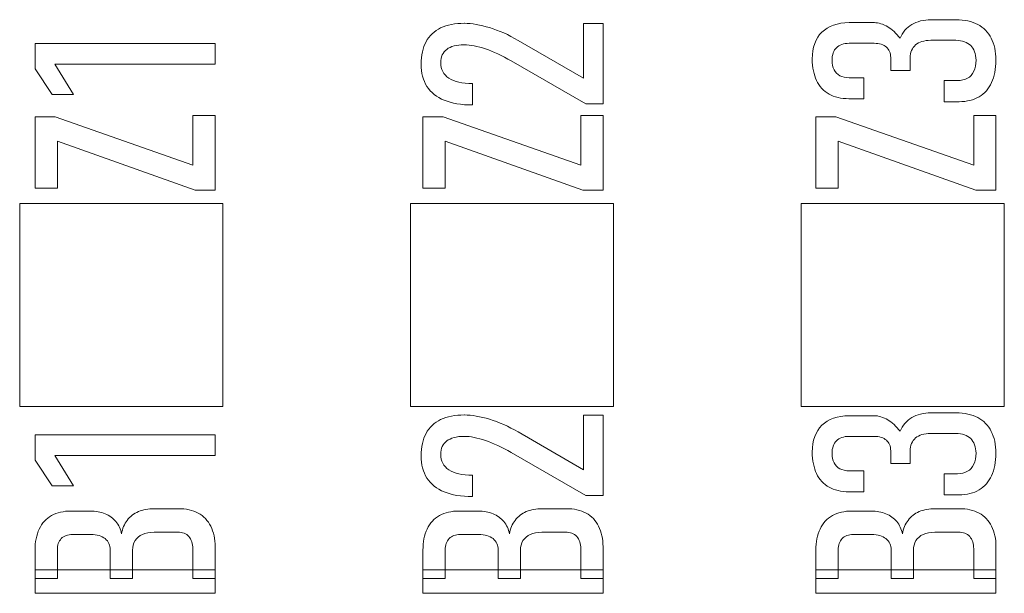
# Model space of a CAD drawing. Header units: inches. Extents: x 1617 to 2044, y 173 to 473.
# Tile 8 of 29: x 1749.8 to 1756.1, y 402.3 to 405.97. Entities that reach past the tile are written whole.
import ezdxf

# ---------------------------------------------------------------- set-up
doc = ezdxf.new("R2010")
doc.units = ezdxf.units.IN
doc.header["$LTSCALE"] = 23.1
doc.header["$MEASUREMENT"] = 0
doc.layers.add('layer 1', color=7, linetype='Continuous')

msp = doc.modelspace()

# ---------------------------------------------------------------- linework, layer by layer
at = {"layer": 'layer 1', "color": 32, "lineweight": 5}
for points, knots in [([(1756.0446, 405.7153), (1756.0446, 405.6594), (1756.0336, 405.6098), (1756.0167, 405.5715), (1756.0167, 405.5715), (1756, 405.5334), (1755.9715, 405.5015), (1755.9364, 405.4806), (1755.9364, 405.4806), (1755.9013, 405.4597), (1755.8585, 405.4492), (1755.8085, 405.4492), (1755.8085, 405.4492), (1755.8085, 405.4492), (1755.7133, 405.4492), (1755.7133, 405.4492), (1755.7133, 405.4492), (1755.7133, 405.4492), (1755.7133, 405.5839), (1755.7133, 405.5839), (1755.7133, 405.5839), (1755.7133, 405.5839), (1755.799, 405.5839), (1755.799, 405.5839), (1755.799, 405.5839), (1755.8205, 405.5839), (1755.8467, 405.5907), (1755.8628, 405.5993), (1755.8628, 405.5993), (1755.8787, 405.6079), (1755.894, 405.6248), (1755.9031, 405.6445), (1755.9031, 405.6445), (1755.9122, 405.6642), (1755.9169, 405.688), (1755.9169, 405.7153), (1755.9169, 405.7153), (1755.9169, 405.7556), (1755.9039, 405.7884), (1755.8829, 405.8089), (1755.8829, 405.8089), (1755.8618, 405.8294), (1755.8285, 405.8422), (1755.7879, 405.8422), (1755.7879, 405.8422), (1755.7879, 405.8422), (1755.627, 405.8422), (1755.627, 405.8422), (1755.627, 405.8422), (1755.5853, 405.8422), (1755.5511, 405.8309), (1755.5299, 405.813), (1755.5299, 405.813), (1755.5085, 405.795), (1755.4956, 405.7628), (1755.4956, 405.7313), (1755.4956, 405.7313), (1755.4956, 405.7313), (1755.4956, 405.6496), (1755.4956, 405.6496), (1755.4956, 405.6496), (1755.4956, 405.6496), (1755.3711, 405.6496), (1755.3711, 405.6496), (1755.3711, 405.6496), (1755.3711, 405.6496), (1755.3711, 405.7313), (1755.3711, 405.7313), (1755.3711, 405.7313), (1755.3711, 405.7602), (1755.3601, 405.7846), (1755.3433, 405.7989), (1755.3433, 405.7989), (1755.3265, 405.8133), (1755.2989, 405.8233), (1755.2657, 405.8233), (1755.2657, 405.8233), (1755.2657, 405.8233), (1755.1047, 405.8233), (1755.1047, 405.8233), (1755.1047, 405.8233), (1755.0698, 405.8233), (1755.0414, 405.8122), (1755.0239, 405.7951), (1755.0239, 405.7951), (1755.0066, 405.778), (1754.9955, 405.7494), (1754.9955, 405.7145), (1754.9955, 405.7145), (1754.9955, 405.6907), (1755.0013, 405.6689), (1755.0084, 405.6539), (1755.0084, 405.6539), (1755.0155, 405.639), (1755.0315, 405.6228), (1755.0463, 405.6155), (1755.0463, 405.6155), (1755.0608, 405.6083), (1755.0857, 405.602), (1755.1055, 405.602), (1755.1055, 405.602), (1755.1055, 405.602), (1755.1999, 405.602), (1755.1999, 405.602), (1755.1999, 405.602), (1755.1999, 405.602), (1755.1999, 405.4681), (1755.1999, 405.4681), (1755.1999, 405.4681), (1755.1999, 405.4681), (1755.1039, 405.4681), (1755.1039, 405.4681), (1755.1039, 405.4681), (1755.0544, 405.4681), (1755.0103, 405.4798), (1754.9768, 405.4979), (1754.9768, 405.4979), (1754.9433, 405.5159), (1754.9134, 405.5484), (1754.8965, 405.5847), (1754.8965, 405.5847), (1754.8797, 405.621), (1754.8686, 405.6686), (1754.8686, 405.7226), (1754.8686, 405.7226), (1754.8686, 405.7965), (1754.891, 405.8554), (1754.9305, 405.8944), (1754.9305, 405.8944), (1754.9701, 405.9334), (1755.0332, 405.9555), (1755.1047, 405.9555), (1755.1047, 405.9555), (1755.1047, 405.9555), (1755.2665, 405.9555), (1755.2665, 405.9555), (1755.2665, 405.9555), (1755.2912, 405.9555), (1755.3244, 405.9452), (1755.3517, 405.9293), (1755.3517, 405.9293), (1755.3786, 405.9137), (1755.4071, 405.8874), (1755.4312, 405.8557), (1755.4312, 405.8557), (1755.4466, 405.893), (1755.4732, 405.9239), (1755.5058, 405.9431), (1755.5058, 405.9431), (1755.5385, 405.9625), (1755.5842, 405.9744), (1755.6278, 405.9744), (1755.6278, 405.9744), (1755.6278, 405.9744), (1755.7904, 405.9744), (1755.7904, 405.9744), (1755.7904, 405.9744), (1755.8408, 405.9744), (1755.8918, 405.9625), (1755.928, 405.9439), (1755.928, 405.9439), (1755.9644, 405.9251), (1755.9967, 405.8923), (1756.0148, 405.8552), (1756.0148, 405.8552), (1756.0328, 405.8181), (1756.0446, 405.7697), (1756.0446, 405.7153)], [0, 0, 0, 0, 0.02381, 0.02381, 0.02381, 0.02381, 0.047619, 0.047619, 0.047619, 0.047619, 0.071429, 0.071429, 0.071429, 0.071429, 0.095238, 0.095238, 0.095238, 0.095238, 0.119048, 0.119048, 0.119048, 0.119048, 0.142857, 0.142857, 0.142857, 0.142857, 0.166667, 0.166667, 0.166667, 0.166667, 0.190476, 0.190476, 0.190476, 0.190476, 0.214286, 0.214286, 0.214286, 0.214286, 0.238095, 0.238095, 0.238095, 0.238095, 0.261905, 0.261905, 0.261905, 0.261905, 0.285714, 0.285714, 0.285714, 0.285714, 0.309524, 0.309524, 0.309524, 0.309524, 0.333333, 0.333333, 0.333333, 0.333333, 0.357143, 0.357143, 0.357143, 0.357143, 0.380952, 0.380952, 0.380952, 0.380952, 0.404762, 0.404762, 0.404762, 0.404762, 0.428571, 0.428571, 0.428571, 0.428571, 0.452381, 0.452381, 0.452381, 0.452381, 0.47619, 0.47619, 0.47619, 0.47619, 0.5, 0.5, 0.5, 0.5, 0.52381, 0.52381, 0.52381, 0.52381, 0.547619, 0.547619, 0.547619, 0.547619, 0.571429, 0.571429, 0.571429, 0.571429, 0.595238, 0.595238, 0.595238, 0.595238, 0.619048, 0.619048, 0.619048, 0.619048, 0.642857, 0.642857, 0.642857, 0.642857, 0.666667, 0.666667, 0.666667, 0.666667, 0.690476, 0.690476, 0.690476, 0.690476, 0.714286, 0.714286, 0.714286, 0.714286, 0.738095, 0.738095, 0.738095, 0.738095, 0.761905, 0.761905, 0.761905, 0.761905, 0.785714, 0.785714, 0.785714, 0.785714, 0.809524, 0.809524, 0.809524, 0.809524, 0.833333, 0.833333, 0.833333, 0.833333, 0.857143, 0.857143, 0.857143, 0.857143, 0.880952, 0.880952, 0.880952, 0.880952, 0.904762, 0.904762, 0.904762, 0.904762, 0.928571, 0.928571, 0.928571, 0.928571, 0.952381, 0.952381, 0.952381, 0.952381, 0.97619, 0.97619, 0.97619, 0.97619, 1, 1, 1, 1]), ([(1753.4194, 405.4346), (1753.4194, 405.4346), (1752.9423, 405.7102), (1752.9423, 405.7102), (1752.9423, 405.7102), (1752.8841, 405.7438), (1752.8286, 405.7709), (1752.7784, 405.7875), (1752.7784, 405.7875), (1752.7279, 405.8042), (1752.6818, 405.814), (1752.6429, 405.814), (1752.6429, 405.814), (1752.6429, 405.814), (1752.6413, 405.814), (1752.6413, 405.814), (1752.6413, 405.814), (1752.5931, 405.814), (1752.5555, 405.8034), (1752.5307, 405.7843), (1752.5307, 405.7843), (1752.5059, 405.7653), (1752.4922, 405.7362), (1752.4922, 405.6991), (1752.4922, 405.6991), (1752.4922, 405.6558), (1752.5096, 405.6228), (1752.5442, 405.5998), (1752.5442, 405.5998), (1752.5788, 405.5768), (1752.6305, 405.5652), (1752.6943, 405.5652), (1752.6943, 405.5652), (1752.6943, 405.5652), (1752.6959, 405.5652), (1752.6959, 405.5652), (1752.6959, 405.5652), (1752.6959, 405.5652), (1752.6959, 405.4281), (1752.6959, 405.4281), (1752.6959, 405.4281), (1752.6959, 405.4281), (1752.6943, 405.4281), (1752.6943, 405.4281), (1752.6943, 405.4281), (1752.6234, 405.4281), (1752.5629, 405.4391), (1752.515, 405.4584), (1752.515, 405.4584), (1752.4669, 405.4777), (1752.4281, 405.5087), (1752.4038, 405.5471), (1752.4038, 405.5471), (1752.3797, 405.5851), (1752.3662, 405.6336), (1752.3662, 405.6896), (1752.3662, 405.6896), (1752.3662, 405.7462), (1752.3776, 405.7949), (1752.3979, 405.833), (1752.3979, 405.833), (1752.4183, 405.8714), (1752.4511, 405.9026), (1752.4914, 405.9214), (1752.4914, 405.9214), (1752.5319, 405.9404), (1752.5848, 405.9512), (1752.6429, 405.9512), (1752.6429, 405.9512), (1752.6429, 405.9512), (1752.6437, 405.9512), (1752.6437, 405.9512), (1752.6437, 405.9512), (1752.6899, 405.9512), (1752.7462, 405.941), (1752.8044, 405.9233), (1752.8044, 405.9233), (1752.8627, 405.9056), (1752.9267, 405.877), (1752.9875, 405.8419), (1752.9875, 405.8419), (1752.9875, 405.8419), (1753.4059, 405.6001), (1753.4059, 405.6001), (1753.4059, 405.6001), (1753.4059, 405.6001), (1753.4059, 405.9495), (1753.4059, 405.9495), (1753.4059, 405.9495), (1753.4059, 405.9495), (1753.5303, 405.9495), (1753.5303, 405.9495), (1753.5303, 405.9495), (1753.5303, 405.9495), (1753.5303, 405.4346), (1753.5303, 405.4346), (1753.5303, 405.4346), (1753.5303, 405.4346), (1753.4194, 405.4346), (1753.4194, 405.4346)], [0, 0, 0, 0, 0.04, 0.04, 0.04, 0.04, 0.08, 0.08, 0.08, 0.08, 0.12, 0.12, 0.12, 0.12, 0.16, 0.16, 0.16, 0.16, 0.2, 0.2, 0.2, 0.2, 0.24, 0.24, 0.24, 0.24, 0.28, 0.28, 0.28, 0.28, 0.32, 0.32, 0.32, 0.32, 0.36, 0.36, 0.36, 0.36, 0.4, 0.4, 0.4, 0.4, 0.44, 0.44, 0.44, 0.44, 0.48, 0.48, 0.48, 0.48, 0.52, 0.52, 0.52, 0.52, 0.56, 0.56, 0.56, 0.56, 0.6, 0.6, 0.6, 0.6, 0.64, 0.64, 0.64, 0.64, 0.68, 0.68, 0.68, 0.68, 0.72, 0.72, 0.72, 0.72, 0.76, 0.76, 0.76, 0.76, 0.8, 0.8, 0.8, 0.8, 0.84, 0.84, 0.84, 0.84, 0.88, 0.88, 0.88, 0.88, 0.92, 0.92, 0.92, 0.92, 0.96, 0.96, 0.96, 0.96, 1, 1, 1, 1]), ([(1751.0484, 405.822), (1751.0484, 405.822), (1751.0484, 405.6897), (1751.0484, 405.6897), (1751.0484, 405.6897), (1751.0484, 405.6897), (1750.0222, 405.6897), (1750.0222, 405.6897), (1750.0222, 405.6897), (1750.0222, 405.6897), (1750.1426, 405.4963), (1750.1426, 405.4963), (1750.1426, 405.4963), (1750.1426, 405.4963), (1750.0049, 405.4963), (1750.0049, 405.4963), (1750.0049, 405.4963), (1750.0049, 405.4963), (1749.8962, 405.6589), (1749.8962, 405.6589), (1749.8962, 405.6589), (1749.8962, 405.6589), (1749.8962, 405.822), (1749.8962, 405.822), (1749.8962, 405.822), (1749.8962, 405.822), (1751.0484, 405.822), (1751.0484, 405.822)], [0, 0, 0, 0, 0.142857, 0.142857, 0.142857, 0.142857, 0.285714, 0.285714, 0.285714, 0.285714, 0.428571, 0.428571, 0.428571, 0.428571, 0.571429, 0.571429, 0.571429, 0.571429, 0.714286, 0.714286, 0.714286, 0.714286, 0.857143, 0.857143, 0.857143, 0.857143, 1, 1, 1, 1]), ([(1750.0247, 405.3528), (1750.0247, 405.3528), (1750.9059, 405.0428), (1750.9059, 405.0428), (1750.9059, 405.0428), (1750.9059, 405.0428), (1750.9059, 405.3606), (1750.9059, 405.3606), (1750.9059, 405.3606), (1750.9059, 405.3606), (1751.0484, 405.3606), (1751.0484, 405.3606), (1751.0484, 405.3606), (1751.0484, 405.3606), (1751.0484, 404.8819), (1751.0484, 404.8819), (1751.0484, 404.8819), (1751.0484, 404.8819), (1750.9199, 404.8819), (1750.9199, 404.8819), (1750.9199, 404.8819), (1750.9199, 404.8819), (1750.039, 405.1959), (1750.039, 405.1959), (1750.039, 405.1959), (1750.039, 405.1959), (1750.039, 404.8962), (1750.039, 404.8962), (1750.039, 404.8962), (1750.039, 404.8962), (1749.8962, 404.8962), (1749.8962, 404.8962), (1749.8962, 404.8962), (1749.8962, 404.8962), (1749.8962, 405.3528), (1749.8962, 405.3528), (1749.8962, 405.3528), (1749.8962, 405.3528), (1750.0247, 405.3528), (1750.0247, 405.3528)], [0, 0, 0, 0, 0.1, 0.1, 0.1, 0.1, 0.2, 0.2, 0.2, 0.2, 0.3, 0.3, 0.3, 0.3, 0.4, 0.4, 0.4, 0.4, 0.5, 0.5, 0.5, 0.5, 0.6, 0.6, 0.6, 0.6, 0.7, 0.7, 0.7, 0.7, 0.8, 0.8, 0.8, 0.8, 0.9, 0.9, 0.9, 0.9, 1, 1, 1, 1]), ([(1752.5066, 405.3528), (1752.5066, 405.3528), (1753.3878, 405.0428), (1753.3878, 405.0428), (1753.3878, 405.0428), (1753.3878, 405.0428), (1753.3878, 405.3606), (1753.3878, 405.3606), (1753.3878, 405.3606), (1753.3878, 405.3606), (1753.5303, 405.3606), (1753.5303, 405.3606), (1753.5303, 405.3606), (1753.5303, 405.3606), (1753.5303, 404.8819), (1753.5303, 404.8819), (1753.5303, 404.8819), (1753.5303, 404.8819), (1753.4018, 404.8819), (1753.4018, 404.8819), (1753.4018, 404.8819), (1753.4018, 404.8819), (1752.5209, 405.1959), (1752.5209, 405.1959), (1752.5209, 405.1959), (1752.5209, 405.1959), (1752.5209, 404.8962), (1752.5209, 404.8962), (1752.5209, 404.8962), (1752.5209, 404.8962), (1752.3781, 404.8962), (1752.3781, 404.8962), (1752.3781, 404.8962), (1752.3781, 404.8962), (1752.3781, 405.3528), (1752.3781, 405.3528), (1752.3781, 405.3528), (1752.3781, 405.3528), (1752.5066, 405.3528), (1752.5066, 405.3528)], [0, 0, 0, 0, 0.1, 0.1, 0.1, 0.1, 0.2, 0.2, 0.2, 0.2, 0.3, 0.3, 0.3, 0.3, 0.4, 0.4, 0.4, 0.4, 0.5, 0.5, 0.5, 0.5, 0.6, 0.6, 0.6, 0.6, 0.7, 0.7, 0.7, 0.7, 0.8, 0.8, 0.8, 0.8, 0.9, 0.9, 0.9, 0.9, 1, 1, 1, 1]), ([(1755.0209, 405.3528), (1755.0209, 405.3528), (1755.9021, 405.0428), (1755.9021, 405.0428), (1755.9021, 405.0428), (1755.9021, 405.0428), (1755.9021, 405.3606), (1755.9021, 405.3606), (1755.9021, 405.3606), (1755.9021, 405.3606), (1756.0446, 405.3606), (1756.0446, 405.3606), (1756.0446, 405.3606), (1756.0446, 405.3606), (1756.0446, 404.8819), (1756.0446, 404.8819), (1756.0446, 404.8819), (1756.0446, 404.8819), (1755.9161, 404.8819), (1755.9161, 404.8819), (1755.9161, 404.8819), (1755.9161, 404.8819), (1755.0352, 405.1959), (1755.0352, 405.1959), (1755.0352, 405.1959), (1755.0352, 405.1959), (1755.0352, 404.8962), (1755.0352, 404.8962), (1755.0352, 404.8962), (1755.0352, 404.8962), (1754.8924, 404.8962), (1754.8924, 404.8962), (1754.8924, 404.8962), (1754.8924, 404.8962), (1754.8924, 405.3528), (1754.8924, 405.3528), (1754.8924, 405.3528), (1754.8924, 405.3528), (1755.0209, 405.3528), (1755.0209, 405.3528)], [0, 0, 0, 0, 0.1, 0.1, 0.1, 0.1, 0.2, 0.2, 0.2, 0.2, 0.3, 0.3, 0.3, 0.3, 0.4, 0.4, 0.4, 0.4, 0.5, 0.5, 0.5, 0.5, 0.6, 0.6, 0.6, 0.6, 0.7, 0.7, 0.7, 0.7, 0.8, 0.8, 0.8, 0.8, 0.9, 0.9, 0.9, 0.9, 1, 1, 1, 1]), ([(1756.0446, 403.1981), (1756.0446, 403.1422), (1756.0336, 403.0926), (1756.0167, 403.0543), (1756.0167, 403.0543), (1756, 403.0162), (1755.9715, 402.9843), (1755.9364, 402.9634), (1755.9364, 402.9634), (1755.9013, 402.9425), (1755.8585, 402.932), (1755.8085, 402.932), (1755.8085, 402.932), (1755.8085, 402.932), (1755.7133, 402.932), (1755.7133, 402.932), (1755.7133, 402.932), (1755.7133, 402.932), (1755.7133, 403.0667), (1755.7133, 403.0667), (1755.7133, 403.0667), (1755.7133, 403.0667), (1755.799, 403.0667), (1755.799, 403.0667), (1755.799, 403.0667), (1755.8205, 403.0667), (1755.8467, 403.0735), (1755.8628, 403.0821), (1755.8628, 403.0821), (1755.8787, 403.0907), (1755.894, 403.1076), (1755.9031, 403.1273), (1755.9031, 403.1273), (1755.9122, 403.147), (1755.9169, 403.1708), (1755.9169, 403.1981), (1755.9169, 403.1981), (1755.9169, 403.2384), (1755.9039, 403.2712), (1755.8829, 403.2917), (1755.8829, 403.2917), (1755.8618, 403.3122), (1755.8285, 403.325), (1755.7879, 403.325), (1755.7879, 403.325), (1755.7879, 403.325), (1755.627, 403.325), (1755.627, 403.325), (1755.627, 403.325), (1755.5853, 403.325), (1755.5511, 403.3137), (1755.5299, 403.2958), (1755.5299, 403.2958), (1755.5085, 403.2778), (1755.4956, 403.2456), (1755.4956, 403.2141), (1755.4956, 403.2141), (1755.4956, 403.2141), (1755.4956, 403.1324), (1755.4956, 403.1324), (1755.4956, 403.1324), (1755.4956, 403.1324), (1755.3711, 403.1324), (1755.3711, 403.1324), (1755.3711, 403.1324), (1755.3711, 403.1324), (1755.3711, 403.2141), (1755.3711, 403.2141), (1755.3711, 403.2141), (1755.3711, 403.243), (1755.3601, 403.2674), (1755.3433, 403.2817), (1755.3433, 403.2817), (1755.3265, 403.2961), (1755.2989, 403.3061), (1755.2657, 403.3061), (1755.2657, 403.3061), (1755.2657, 403.3061), (1755.1047, 403.3061), (1755.1047, 403.3061), (1755.1047, 403.3061), (1755.0698, 403.3061), (1755.0414, 403.295), (1755.0239, 403.2779), (1755.0239, 403.2779), (1755.0066, 403.2608), (1754.9955, 403.2322), (1754.9955, 403.1973), (1754.9955, 403.1973), (1754.9955, 403.1735), (1755.0013, 403.1517), (1755.0084, 403.1367), (1755.0084, 403.1367), (1755.0155, 403.1218), (1755.0315, 403.1056), (1755.0463, 403.0983), (1755.0463, 403.0983), (1755.0608, 403.0911), (1755.0857, 403.0848), (1755.1055, 403.0848), (1755.1055, 403.0848), (1755.1055, 403.0848), (1755.1999, 403.0848), (1755.1999, 403.0848), (1755.1999, 403.0848), (1755.1999, 403.0848), (1755.1999, 402.9509), (1755.1999, 402.9509), (1755.1999, 402.9509), (1755.1999, 402.9509), (1755.1039, 402.9509), (1755.1039, 402.9509), (1755.1039, 402.9509), (1755.0544, 402.9509), (1755.0103, 402.9626), (1754.9768, 402.9807), (1754.9768, 402.9807), (1754.9433, 402.9987), (1754.9134, 403.0312), (1754.8965, 403.0675), (1754.8965, 403.0675), (1754.8797, 403.1038), (1754.8686, 403.1514), (1754.8686, 403.2054), (1754.8686, 403.2054), (1754.8686, 403.2793), (1754.891, 403.3382), (1754.9305, 403.3772), (1754.9305, 403.3772), (1754.9701, 403.4162), (1755.0332, 403.4383), (1755.1047, 403.4383), (1755.1047, 403.4383), (1755.1047, 403.4383), (1755.2665, 403.4383), (1755.2665, 403.4383), (1755.2665, 403.4383), (1755.2912, 403.4383), (1755.3244, 403.428), (1755.3517, 403.4121), (1755.3517, 403.4121), (1755.3786, 403.3965), (1755.4071, 403.3702), (1755.4312, 403.3385), (1755.4312, 403.3385), (1755.4466, 403.3758), (1755.4732, 403.4067), (1755.5058, 403.4259), (1755.5058, 403.4259), (1755.5385, 403.4453), (1755.5842, 403.4572), (1755.6278, 403.4572), (1755.6278, 403.4572), (1755.6278, 403.4572), (1755.7904, 403.4572), (1755.7904, 403.4572), (1755.7904, 403.4572), (1755.8408, 403.4572), (1755.8918, 403.4453), (1755.928, 403.4267), (1755.928, 403.4267), (1755.9644, 403.4079), (1755.9967, 403.3751), (1756.0148, 403.338), (1756.0148, 403.338), (1756.0328, 403.3009), (1756.0446, 403.2525), (1756.0446, 403.1981)], [0, 0, 0, 0, 0.02381, 0.02381, 0.02381, 0.02381, 0.047619, 0.047619, 0.047619, 0.047619, 0.071429, 0.071429, 0.071429, 0.071429, 0.095238, 0.095238, 0.095238, 0.095238, 0.119048, 0.119048, 0.119048, 0.119048, 0.142857, 0.142857, 0.142857, 0.142857, 0.166667, 0.166667, 0.166667, 0.166667, 0.190476, 0.190476, 0.190476, 0.190476, 0.214286, 0.214286, 0.214286, 0.214286, 0.238095, 0.238095, 0.238095, 0.238095, 0.261905, 0.261905, 0.261905, 0.261905, 0.285714, 0.285714, 0.285714, 0.285714, 0.309524, 0.309524, 0.309524, 0.309524, 0.333333, 0.333333, 0.333333, 0.333333, 0.357143, 0.357143, 0.357143, 0.357143, 0.380952, 0.380952, 0.380952, 0.380952, 0.404762, 0.404762, 0.404762, 0.404762, 0.428571, 0.428571, 0.428571, 0.428571, 0.452381, 0.452381, 0.452381, 0.452381, 0.47619, 0.47619, 0.47619, 0.47619, 0.5, 0.5, 0.5, 0.5, 0.52381, 0.52381, 0.52381, 0.52381, 0.547619, 0.547619, 0.547619, 0.547619, 0.571429, 0.571429, 0.571429, 0.571429, 0.595238, 0.595238, 0.595238, 0.595238, 0.619048, 0.619048, 0.619048, 0.619048, 0.642857, 0.642857, 0.642857, 0.642857, 0.666667, 0.666667, 0.666667, 0.666667, 0.690476, 0.690476, 0.690476, 0.690476, 0.714286, 0.714286, 0.714286, 0.714286, 0.738095, 0.738095, 0.738095, 0.738095, 0.761905, 0.761905, 0.761905, 0.761905, 0.785714, 0.785714, 0.785714, 0.785714, 0.809524, 0.809524, 0.809524, 0.809524, 0.833333, 0.833333, 0.833333, 0.833333, 0.857143, 0.857143, 0.857143, 0.857143, 0.880952, 0.880952, 0.880952, 0.880952, 0.904762, 0.904762, 0.904762, 0.904762, 0.928571, 0.928571, 0.928571, 0.928571, 0.952381, 0.952381, 0.952381, 0.952381, 0.97619, 0.97619, 0.97619, 0.97619, 1, 1, 1, 1]), ([(1753.4194, 402.9267), (1753.4194, 402.9267), (1752.9423, 403.2023), (1752.9423, 403.2023), (1752.9423, 403.2023), (1752.8841, 403.2359), (1752.8286, 403.263), (1752.7784, 403.2796), (1752.7784, 403.2796), (1752.7279, 403.2963), (1752.6818, 403.3061), (1752.6429, 403.3061), (1752.6429, 403.3061), (1752.6429, 403.3061), (1752.6413, 403.3061), (1752.6413, 403.3061), (1752.6413, 403.3061), (1752.5931, 403.3061), (1752.5555, 403.2955), (1752.5307, 403.2764), (1752.5307, 403.2764), (1752.5059, 403.2574), (1752.4922, 403.2283), (1752.4922, 403.1912), (1752.4922, 403.1912), (1752.4922, 403.1479), (1752.5096, 403.1149), (1752.5442, 403.0919), (1752.5442, 403.0919), (1752.5788, 403.0689), (1752.6305, 403.0573), (1752.6943, 403.0573), (1752.6943, 403.0573), (1752.6943, 403.0573), (1752.6959, 403.0573), (1752.6959, 403.0573), (1752.6959, 403.0573), (1752.6959, 403.0573), (1752.6959, 402.9202), (1752.6959, 402.9202), (1752.6959, 402.9202), (1752.6959, 402.9202), (1752.6943, 402.9202), (1752.6943, 402.9202), (1752.6943, 402.9202), (1752.6234, 402.9202), (1752.5629, 402.9312), (1752.515, 402.9505), (1752.515, 402.9505), (1752.4669, 402.9698), (1752.4281, 403.0008), (1752.4038, 403.0392), (1752.4038, 403.0392), (1752.3797, 403.0772), (1752.3662, 403.1257), (1752.3662, 403.1817), (1752.3662, 403.1817), (1752.3662, 403.2383), (1752.3776, 403.287), (1752.3979, 403.3251), (1752.3979, 403.3251), (1752.4183, 403.3635), (1752.4511, 403.3947), (1752.4914, 403.4135), (1752.4914, 403.4135), (1752.5319, 403.4325), (1752.5848, 403.4433), (1752.6429, 403.4433), (1752.6429, 403.4433), (1752.6429, 403.4433), (1752.6437, 403.4433), (1752.6437, 403.4433), (1752.6437, 403.4433), (1752.6899, 403.4433), (1752.7462, 403.4331), (1752.8044, 403.4154), (1752.8044, 403.4154), (1752.8627, 403.3977), (1752.9267, 403.3691), (1752.9875, 403.334), (1752.9875, 403.334), (1752.9875, 403.334), (1753.4059, 403.0922), (1753.4059, 403.0922), (1753.4059, 403.0922), (1753.4059, 403.0922), (1753.4059, 403.4416), (1753.4059, 403.4416), (1753.4059, 403.4416), (1753.4059, 403.4416), (1753.5303, 403.4416), (1753.5303, 403.4416), (1753.5303, 403.4416), (1753.5303, 403.4416), (1753.5303, 402.9267), (1753.5303, 402.9267), (1753.5303, 402.9267), (1753.5303, 402.9267), (1753.4194, 402.9267), (1753.4194, 402.9267)], [0, 0, 0, 0, 0.04, 0.04, 0.04, 0.04, 0.08, 0.08, 0.08, 0.08, 0.12, 0.12, 0.12, 0.12, 0.16, 0.16, 0.16, 0.16, 0.2, 0.2, 0.2, 0.2, 0.24, 0.24, 0.24, 0.24, 0.28, 0.28, 0.28, 0.28, 0.32, 0.32, 0.32, 0.32, 0.36, 0.36, 0.36, 0.36, 0.4, 0.4, 0.4, 0.4, 0.44, 0.44, 0.44, 0.44, 0.48, 0.48, 0.48, 0.48, 0.52, 0.52, 0.52, 0.52, 0.56, 0.56, 0.56, 0.56, 0.6, 0.6, 0.6, 0.6, 0.64, 0.64, 0.64, 0.64, 0.68, 0.68, 0.68, 0.68, 0.72, 0.72, 0.72, 0.72, 0.76, 0.76, 0.76, 0.76, 0.8, 0.8, 0.8, 0.8, 0.84, 0.84, 0.84, 0.84, 0.88, 0.88, 0.88, 0.88, 0.92, 0.92, 0.92, 0.92, 0.96, 0.96, 0.96, 0.96, 1, 1, 1, 1]), ([(1751.0484, 403.3158), (1751.0484, 403.3158), (1751.0484, 403.1835), (1751.0484, 403.1835), (1751.0484, 403.1835), (1751.0484, 403.1835), (1750.0222, 403.1835), (1750.0222, 403.1835), (1750.0222, 403.1835), (1750.0222, 403.1835), (1750.1426, 402.9901), (1750.1426, 402.9901), (1750.1426, 402.9901), (1750.1426, 402.9901), (1750.0049, 402.9901), (1750.0049, 402.9901), (1750.0049, 402.9901), (1750.0049, 402.9901), (1749.8962, 403.1527), (1749.8962, 403.1527), (1749.8962, 403.1527), (1749.8962, 403.1527), (1749.8962, 403.3158), (1749.8962, 403.3158), (1749.8962, 403.3158), (1749.8962, 403.3158), (1751.0484, 403.3158), (1751.0484, 403.3158)], [0, 0, 0, 0, 0.142857, 0.142857, 0.142857, 0.142857, 0.285714, 0.285714, 0.285714, 0.285714, 0.428571, 0.428571, 0.428571, 0.428571, 0.571429, 0.571429, 0.571429, 0.571429, 0.714286, 0.714286, 0.714286, 0.714286, 0.857143, 0.857143, 0.857143, 0.857143, 1, 1, 1, 1]), ([(1750.9059, 402.3962), (1750.9059, 402.3962), (1750.9059, 402.5855), (1750.9059, 402.5855), (1750.9059, 402.5855), (1750.9059, 402.6193), (1750.8972, 402.6456), (1750.8804, 402.6642), (1750.8804, 402.6642), (1750.8635, 402.6831), (1750.8396, 402.6923), (1750.8082, 402.6923), (1750.8082, 402.6923), (1750.8082, 402.6923), (1750.6578, 402.6923), (1750.6578, 402.6923), (1750.6578, 402.6923), (1750.6286, 402.6923), (1750.6037, 402.6877), (1750.5832, 402.6782), (1750.5832, 402.6782), (1750.5626, 402.6686), (1750.5469, 402.6553), (1750.5361, 402.6382), (1750.5361, 402.6382), (1750.5253, 402.621), (1750.5199, 402.6005), (1750.5199, 402.5774), (1750.5199, 402.5774), (1750.5199, 402.5774), (1750.5199, 402.3962), (1750.5199, 402.3962), (1750.5199, 402.3962), (1750.5199, 402.3962), (1750.3774, 402.3962), (1750.3774, 402.3962), (1750.3774, 402.3962), (1750.3774, 402.3962), (1750.3774, 402.5774), (1750.3774, 402.5774), (1750.3774, 402.5774), (1750.3774, 402.6093), (1750.3665, 402.6336), (1750.3446, 402.6512), (1750.3446, 402.6512), (1750.323, 402.6684), (1750.2924, 402.6774), (1750.253, 402.6774), (1750.253, 402.6774), (1750.253, 402.6774), (1750.1356, 402.6774), (1750.1356, 402.6774), (1750.1356, 402.6774), (1750.105, 402.6774), (1750.081, 402.6686), (1750.0642, 402.6512), (1750.0642, 402.6512), (1750.0473, 402.6338), (1750.039, 402.6097), (1750.039, 402.579), (1750.039, 402.579), (1750.039, 402.579), (1750.039, 402.3962), (1750.039, 402.3962), (1750.039, 402.3962), (1750.039, 402.3962), (1749.8962, 402.3962), (1749.8962, 402.3962), (1749.8962, 402.3962), (1749.8962, 402.3962), (1749.8962, 402.5768), (1749.8962, 402.5768), (1749.8962, 402.5768), (1749.8962, 402.6296), (1749.9053, 402.6747), (1749.9233, 402.7126), (1749.9233, 402.7126), (1749.9412, 402.7504), (1749.9674, 402.7791), (1750.002, 402.7986), (1750.002, 402.7986), (1750.0366, 402.818), (1750.0783, 402.8278), (1750.1269, 402.8278), (1750.1269, 402.8278), (1750.1269, 402.8278), (1750.2489, 402.8278), (1750.2489, 402.8278), (1750.2489, 402.8278), (1750.2848, 402.8278), (1750.3168, 402.822), (1750.3446, 402.8105), (1750.3446, 402.8105), (1750.3727, 402.7989), (1750.3958, 402.782), (1750.4136, 402.7602), (1750.4136, 402.7602), (1750.4316, 402.7383), (1750.4439, 402.7121), (1750.4501, 402.6812), (1750.4501, 402.6812), (1750.4555, 402.715), (1750.4675, 402.7442), (1750.4858, 402.7683), (1750.4858, 402.7683), (1750.5042, 402.7926), (1750.5283, 402.8114), (1750.5575, 402.824), (1750.5575, 402.824), (1750.5866, 402.8365), (1750.6212, 402.843), (1750.66, 402.843), (1750.66, 402.843), (1750.66, 402.843), (1750.8123, 402.843), (1750.8123, 402.843), (1750.8123, 402.843), (1750.8622, 402.843), (1750.9051, 402.8333), (1750.9402, 402.8143), (1750.9402, 402.8143), (1750.9753, 402.7953), (1751.002, 402.7673), (1751.0205, 402.7307), (1751.0205, 402.7307), (1751.0389, 402.6941), (1751.0484, 402.6497), (1751.0484, 402.5982), (1751.0484, 402.5982), (1751.0484, 402.5982), (1751.0484, 402.3962), (1751.0484, 402.3962), (1751.0484, 402.3962), (1751.0484, 402.3962), (1750.9059, 402.3962), (1750.9059, 402.3962)], [0, 0, 0, 0, 0.029412, 0.029412, 0.029412, 0.029412, 0.058824, 0.058824, 0.058824, 0.058824, 0.088235, 0.088235, 0.088235, 0.088235, 0.117647, 0.117647, 0.117647, 0.117647, 0.147059, 0.147059, 0.147059, 0.147059, 0.176471, 0.176471, 0.176471, 0.176471, 0.205882, 0.205882, 0.205882, 0.205882, 0.235294, 0.235294, 0.235294, 0.235294, 0.264706, 0.264706, 0.264706, 0.264706, 0.294118, 0.294118, 0.294118, 0.294118, 0.323529, 0.323529, 0.323529, 0.323529, 0.352941, 0.352941, 0.352941, 0.352941, 0.382353, 0.382353, 0.382353, 0.382353, 0.411765, 0.411765, 0.411765, 0.411765, 0.441176, 0.441176, 0.441176, 0.441176, 0.470588, 0.470588, 0.470588, 0.470588, 0.5, 0.5, 0.5, 0.5, 0.529412, 0.529412, 0.529412, 0.529412, 0.558824, 0.558824, 0.558824, 0.558824, 0.588235, 0.588235, 0.588235, 0.588235, 0.617647, 0.617647, 0.617647, 0.617647, 0.647059, 0.647059, 0.647059, 0.647059, 0.676471, 0.676471, 0.676471, 0.676471, 0.705882, 0.705882, 0.705882, 0.705882, 0.735294, 0.735294, 0.735294, 0.735294, 0.764706, 0.764706, 0.764706, 0.764706, 0.794118, 0.794118, 0.794118, 0.794118, 0.823529, 0.823529, 0.823529, 0.823529, 0.852941, 0.852941, 0.852941, 0.852941, 0.882353, 0.882353, 0.882353, 0.882353, 0.911765, 0.911765, 0.911765, 0.911765, 0.941176, 0.941176, 0.941176, 0.941176, 0.970588, 0.970588, 0.970588, 0.970588, 1, 1, 1, 1]), ([(1753.3878, 402.3962), (1753.3878, 402.3962), (1753.3878, 402.5855), (1753.3878, 402.5855), (1753.3878, 402.5855), (1753.3878, 402.6193), (1753.3791, 402.6456), (1753.3623, 402.6642), (1753.3623, 402.6642), (1753.3454, 402.6831), (1753.3215, 402.6923), (1753.2901, 402.6923), (1753.2901, 402.6923), (1753.2901, 402.6923), (1753.1397, 402.6923), (1753.1397, 402.6923), (1753.1397, 402.6923), (1753.1105, 402.6923), (1753.0856, 402.6877), (1753.0651, 402.6782), (1753.0651, 402.6782), (1753.0445, 402.6686), (1753.0288, 402.6553), (1753.018, 402.6382), (1753.018, 402.6382), (1753.0072, 402.621), (1753.0018, 402.6005), (1753.0018, 402.5774), (1753.0018, 402.5774), (1753.0018, 402.5774), (1753.0018, 402.3962), (1753.0018, 402.3962), (1753.0018, 402.3962), (1753.0018, 402.3962), (1752.8593, 402.3962), (1752.8593, 402.3962), (1752.8593, 402.3962), (1752.8593, 402.3962), (1752.8593, 402.5774), (1752.8593, 402.5774), (1752.8593, 402.5774), (1752.8593, 402.6093), (1752.8484, 402.6336), (1752.8265, 402.6512), (1752.8265, 402.6512), (1752.8049, 402.6684), (1752.7743, 402.6774), (1752.7349, 402.6774), (1752.7349, 402.6774), (1752.7349, 402.6774), (1752.6175, 402.6774), (1752.6175, 402.6774), (1752.6175, 402.6774), (1752.5869, 402.6774), (1752.5629, 402.6686), (1752.5461, 402.6512), (1752.5461, 402.6512), (1752.5292, 402.6338), (1752.5209, 402.6097), (1752.5209, 402.579), (1752.5209, 402.579), (1752.5209, 402.579), (1752.5209, 402.3962), (1752.5209, 402.3962), (1752.5209, 402.3962), (1752.5209, 402.3962), (1752.3781, 402.3962), (1752.3781, 402.3962), (1752.3781, 402.3962), (1752.3781, 402.3962), (1752.3781, 402.5768), (1752.3781, 402.5768), (1752.3781, 402.5768), (1752.3781, 402.6296), (1752.3872, 402.6747), (1752.4052, 402.7126), (1752.4052, 402.7126), (1752.4231, 402.7504), (1752.4493, 402.7791), (1752.4839, 402.7986), (1752.4839, 402.7986), (1752.5185, 402.818), (1752.5602, 402.8278), (1752.6088, 402.8278), (1752.6088, 402.8278), (1752.6088, 402.8278), (1752.7308, 402.8278), (1752.7308, 402.8278), (1752.7308, 402.8278), (1752.7667, 402.8278), (1752.7987, 402.822), (1752.8265, 402.8105), (1752.8265, 402.8105), (1752.8546, 402.7989), (1752.8777, 402.782), (1752.8955, 402.7602), (1752.8955, 402.7602), (1752.9135, 402.7383), (1752.9258, 402.7121), (1752.932, 402.6812), (1752.932, 402.6812), (1752.9374, 402.715), (1752.9494, 402.7442), (1752.9677, 402.7683), (1752.9677, 402.7683), (1752.9861, 402.7926), (1753.0102, 402.8114), (1753.0394, 402.824), (1753.0394, 402.824), (1753.0685, 402.8365), (1753.1031, 402.843), (1753.1419, 402.843), (1753.1419, 402.843), (1753.1419, 402.843), (1753.2942, 402.843), (1753.2942, 402.843), (1753.2942, 402.843), (1753.3441, 402.843), (1753.387, 402.8333), (1753.4221, 402.8143), (1753.4221, 402.8143), (1753.4572, 402.7953), (1753.4839, 402.7673), (1753.5024, 402.7307), (1753.5024, 402.7307), (1753.5208, 402.6941), (1753.5303, 402.6497), (1753.5303, 402.5982), (1753.5303, 402.5982), (1753.5303, 402.5982), (1753.5303, 402.3962), (1753.5303, 402.3962), (1753.5303, 402.3962), (1753.5303, 402.3962), (1753.3878, 402.3962), (1753.3878, 402.3962)], [0, 0, 0, 0, 0.029412, 0.029412, 0.029412, 0.029412, 0.058824, 0.058824, 0.058824, 0.058824, 0.088235, 0.088235, 0.088235, 0.088235, 0.117647, 0.117647, 0.117647, 0.117647, 0.147059, 0.147059, 0.147059, 0.147059, 0.176471, 0.176471, 0.176471, 0.176471, 0.205882, 0.205882, 0.205882, 0.205882, 0.235294, 0.235294, 0.235294, 0.235294, 0.264706, 0.264706, 0.264706, 0.264706, 0.294118, 0.294118, 0.294118, 0.294118, 0.323529, 0.323529, 0.323529, 0.323529, 0.352941, 0.352941, 0.352941, 0.352941, 0.382353, 0.382353, 0.382353, 0.382353, 0.411765, 0.411765, 0.411765, 0.411765, 0.441176, 0.441176, 0.441176, 0.441176, 0.470588, 0.470588, 0.470588, 0.470588, 0.5, 0.5, 0.5, 0.5, 0.529412, 0.529412, 0.529412, 0.529412, 0.558824, 0.558824, 0.558824, 0.558824, 0.588235, 0.588235, 0.588235, 0.588235, 0.617647, 0.617647, 0.617647, 0.617647, 0.647059, 0.647059, 0.647059, 0.647059, 0.676471, 0.676471, 0.676471, 0.676471, 0.705882, 0.705882, 0.705882, 0.705882, 0.735294, 0.735294, 0.735294, 0.735294, 0.764706, 0.764706, 0.764706, 0.764706, 0.794118, 0.794118, 0.794118, 0.794118, 0.823529, 0.823529, 0.823529, 0.823529, 0.852941, 0.852941, 0.852941, 0.852941, 0.882353, 0.882353, 0.882353, 0.882353, 0.911765, 0.911765, 0.911765, 0.911765, 0.941176, 0.941176, 0.941176, 0.941176, 0.970588, 0.970588, 0.970588, 0.970588, 1, 1, 1, 1]), ([(1755.9021, 402.3962), (1755.9021, 402.3962), (1755.9021, 402.5855), (1755.9021, 402.5855), (1755.9021, 402.5855), (1755.9021, 402.6193), (1755.8934, 402.6456), (1755.8766, 402.6642), (1755.8766, 402.6642), (1755.8597, 402.6831), (1755.8358, 402.6923), (1755.8044, 402.6923), (1755.8044, 402.6923), (1755.8044, 402.6923), (1755.654, 402.6923), (1755.654, 402.6923), (1755.654, 402.6923), (1755.6248, 402.6923), (1755.5999, 402.6877), (1755.5794, 402.6782), (1755.5794, 402.6782), (1755.5588, 402.6686), (1755.5431, 402.6553), (1755.5323, 402.6382), (1755.5323, 402.6382), (1755.5215, 402.621), (1755.5161, 402.6005), (1755.5161, 402.5774), (1755.5161, 402.5774), (1755.5161, 402.5774), (1755.5161, 402.3962), (1755.5161, 402.3962), (1755.5161, 402.3962), (1755.5161, 402.3962), (1755.3736, 402.3962), (1755.3736, 402.3962), (1755.3736, 402.3962), (1755.3736, 402.3962), (1755.3736, 402.5774), (1755.3736, 402.5774), (1755.3736, 402.5774), (1755.3736, 402.6093), (1755.3627, 402.6336), (1755.3408, 402.6512), (1755.3408, 402.6512), (1755.3192, 402.6684), (1755.2886, 402.6774), (1755.2492, 402.6774), (1755.2492, 402.6774), (1755.2492, 402.6774), (1755.1318, 402.6774), (1755.1318, 402.6774), (1755.1318, 402.6774), (1755.1012, 402.6774), (1755.0772, 402.6686), (1755.0604, 402.6512), (1755.0604, 402.6512), (1755.0435, 402.6338), (1755.0352, 402.6097), (1755.0352, 402.579), (1755.0352, 402.579), (1755.0352, 402.579), (1755.0352, 402.3962), (1755.0352, 402.3962), (1755.0352, 402.3962), (1755.0352, 402.3962), (1754.8924, 402.3962), (1754.8924, 402.3962), (1754.8924, 402.3962), (1754.8924, 402.3962), (1754.8924, 402.5768), (1754.8924, 402.5768), (1754.8924, 402.5768), (1754.8924, 402.6296), (1754.9015, 402.6747), (1754.9195, 402.7126), (1754.9195, 402.7126), (1754.9374, 402.7504), (1754.9636, 402.7791), (1754.9982, 402.7986), (1754.9982, 402.7986), (1755.0328, 402.818), (1755.0745, 402.8278), (1755.1231, 402.8278), (1755.1231, 402.8278), (1755.1231, 402.8278), (1755.2451, 402.8278), (1755.2451, 402.8278), (1755.2451, 402.8278), (1755.281, 402.8278), (1755.313, 402.822), (1755.3408, 402.8105), (1755.3408, 402.8105), (1755.3689, 402.7989), (1755.392, 402.782), (1755.4098, 402.7602), (1755.4098, 402.7602), (1755.4278, 402.7383), (1755.4401, 402.7121), (1755.4463, 402.6812), (1755.4463, 402.6812), (1755.4517, 402.715), (1755.4637, 402.7442), (1755.482, 402.7683), (1755.482, 402.7683), (1755.5004, 402.7926), (1755.5245, 402.8114), (1755.5537, 402.824), (1755.5537, 402.824), (1755.5828, 402.8365), (1755.6174, 402.843), (1755.6562, 402.843), (1755.6562, 402.843), (1755.6562, 402.843), (1755.8085, 402.843), (1755.8085, 402.843), (1755.8085, 402.843), (1755.8584, 402.843), (1755.9013, 402.8333), (1755.9364, 402.8143), (1755.9364, 402.8143), (1755.9715, 402.7953), (1755.9982, 402.7673), (1756.0167, 402.7307), (1756.0167, 402.7307), (1756.0351, 402.6941), (1756.0446, 402.6497), (1756.0446, 402.5982), (1756.0446, 402.5982), (1756.0446, 402.5982), (1756.0446, 402.3962), (1756.0446, 402.3962), (1756.0446, 402.3962), (1756.0446, 402.3962), (1755.9021, 402.3962), (1755.9021, 402.3962)], [0, 0, 0, 0, 0.029412, 0.029412, 0.029412, 0.029412, 0.058824, 0.058824, 0.058824, 0.058824, 0.088235, 0.088235, 0.088235, 0.088235, 0.117647, 0.117647, 0.117647, 0.117647, 0.147059, 0.147059, 0.147059, 0.147059, 0.176471, 0.176471, 0.176471, 0.176471, 0.205882, 0.205882, 0.205882, 0.205882, 0.235294, 0.235294, 0.235294, 0.235294, 0.264706, 0.264706, 0.264706, 0.264706, 0.294118, 0.294118, 0.294118, 0.294118, 0.323529, 0.323529, 0.323529, 0.323529, 0.352941, 0.352941, 0.352941, 0.352941, 0.382353, 0.382353, 0.382353, 0.382353, 0.411765, 0.411765, 0.411765, 0.411765, 0.441176, 0.441176, 0.441176, 0.441176, 0.470588, 0.470588, 0.470588, 0.470588, 0.5, 0.5, 0.5, 0.5, 0.529412, 0.529412, 0.529412, 0.529412, 0.558824, 0.558824, 0.558824, 0.558824, 0.588235, 0.588235, 0.588235, 0.588235, 0.617647, 0.617647, 0.617647, 0.617647, 0.647059, 0.647059, 0.647059, 0.647059, 0.676471, 0.676471, 0.676471, 0.676471, 0.705882, 0.705882, 0.705882, 0.705882, 0.735294, 0.735294, 0.735294, 0.735294, 0.764706, 0.764706, 0.764706, 0.764706, 0.794118, 0.794118, 0.794118, 0.794118, 0.823529, 0.823529, 0.823529, 0.823529, 0.852941, 0.852941, 0.852941, 0.852941, 0.882353, 0.882353, 0.882353, 0.882353, 0.911765, 0.911765, 0.911765, 0.911765, 0.941176, 0.941176, 0.941176, 0.941176, 0.970588, 0.970588, 0.970588, 0.970588, 1, 1, 1, 1]), ([(1749.8962, 402.3009), (1749.8962, 402.3009), (1749.8962, 402.4516), (1749.8962, 402.4516), (1749.8962, 402.4516), (1749.8962, 402.4516), (1751.0484, 402.4516), (1751.0484, 402.4516), (1751.0484, 402.4516), (1751.0484, 402.4516), (1751.0484, 402.3009), (1751.0484, 402.3009), (1751.0484, 402.3009), (1751.0484, 402.3009), (1749.8962, 402.3009), (1749.8962, 402.3009)], [0, 0, 0, 0, 0.25, 0.25, 0.25, 0.25, 0.5, 0.5, 0.5, 0.5, 0.75, 0.75, 0.75, 0.75, 1, 1, 1, 1]), ([(1752.3781, 402.3009), (1752.3781, 402.3009), (1752.3781, 402.4516), (1752.3781, 402.4516), (1752.3781, 402.4516), (1752.3781, 402.4516), (1753.5303, 402.4516), (1753.5303, 402.4516), (1753.5303, 402.4516), (1753.5303, 402.4516), (1753.5303, 402.3009), (1753.5303, 402.3009), (1753.5303, 402.3009), (1753.5303, 402.3009), (1752.3781, 402.3009), (1752.3781, 402.3009)], [0, 0, 0, 0, 0.25, 0.25, 0.25, 0.25, 0.5, 0.5, 0.5, 0.5, 0.75, 0.75, 0.75, 0.75, 1, 1, 1, 1]), ([(1754.8924, 402.3009), (1754.8924, 402.3009), (1754.8924, 402.4516), (1754.8924, 402.4516), (1754.8924, 402.4516), (1754.8924, 402.4516), (1756.0446, 402.4516), (1756.0446, 402.4516), (1756.0446, 402.4516), (1756.0446, 402.4516), (1756.0446, 402.3009), (1756.0446, 402.3009), (1756.0446, 402.3009), (1756.0446, 402.3009), (1754.8924, 402.3009), (1754.8924, 402.3009)], [0, 0, 0, 0, 0.25, 0.25, 0.25, 0.25, 0.5, 0.5, 0.5, 0.5, 0.75, 0.75, 0.75, 0.75, 1, 1, 1, 1])]:
    msp.add_open_spline(points, degree=3, knots=knots, dxfattribs=at)
at = {"layer": 'layer 1', "lineweight": 5}
for points in [[(1749.798, 403.4981), (1749.798, 403.4981), (1749.798, 404.7981), (1749.798, 404.7981), (1749.798, 404.7981), (1749.798, 404.7981), (1751.098, 404.7981), (1751.098, 404.7981), (1751.098, 404.7981), (1751.098, 404.7981), (1751.098, 403.4981), (1751.098, 403.4981), (1751.098, 403.4981), (1751.098, 403.4981), (1749.798, 403.4981), (1749.798, 403.4981)], [(1752.2979, 403.4981), (1752.2979, 403.4981), (1752.2979, 404.7981), (1752.2979, 404.7981), (1752.2979, 404.7981), (1752.2979, 404.7981), (1753.5979, 404.7981), (1753.5979, 404.7981), (1753.5979, 404.7981), (1753.5979, 404.7981), (1753.5979, 403.4981), (1753.5979, 403.4981), (1753.5979, 403.4981), (1753.5979, 403.4981), (1752.2979, 403.4981), (1752.2979, 403.4981)], [(1754.7979, 403.4981), (1754.7979, 403.4981), (1754.7979, 404.7981), (1754.7979, 404.7981), (1754.7979, 404.7981), (1754.7979, 404.7981), (1756.0979, 404.7981), (1756.0979, 404.7981), (1756.0979, 404.7981), (1756.0979, 404.7981), (1756.0979, 403.4981), (1756.0979, 403.4981), (1756.0979, 403.4981), (1756.0979, 403.4981), (1754.7979, 403.4981), (1754.7979, 403.4981)]]:
    msp.add_open_spline(points, degree=3, knots=[0, 0, 0, 0, 0.25, 0.25, 0.25, 0.25, 0.5, 0.5, 0.5, 0.5, 0.75, 0.75, 0.75, 0.75, 1, 1, 1, 1], dxfattribs=at)

doc.saveas('drawing.dxf')
